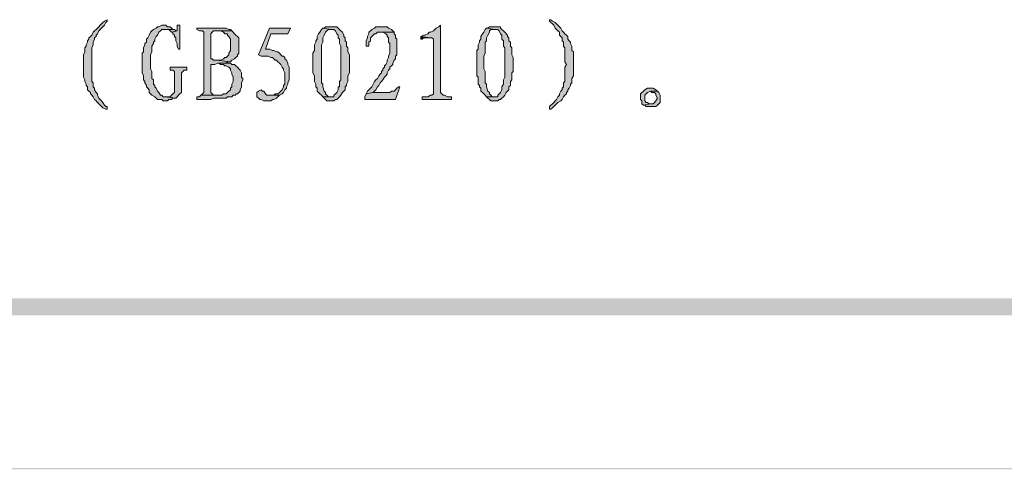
# Model space of a CAD drawing. Extents: x 566443 to 590371, y 3845226 to 3876576.
# Tile 68 of 221: x 586508 to 586537, y 3853850 to 3853863. Entities that reach past the tile are written whole.
import ezdxf

# ---------------------------------------------------------------- set-up
doc = ezdxf.new("R2010")
doc.units = 0
doc.layers.add('C00-00-00', color=7, linetype='CONTINUOUS')

msp = doc.modelspace()

# ---------------------------------------------------------------- hatches: boundary and pattern name
at = {"layer": 'C00-00-00'}
h = msp.add_hatch(color=256, dxfattribs=at)
h.dxf.hatch_style = 2
h.paths.add_polyline_path([(586510.344, 3853863.182), (586510.26, 3853863.14), (586510.217, 3853863.097), (586510.175, 3853863.055), (586510.133, 3853863.013), (586510.09, 3853862.97), (586510.048, 3853862.928), (586510.006, 3853862.886), (586509.963, 3853862.843), (586509.921, 3853862.801), (586509.879, 3853862.716), (586509.836, 3853862.674), (586509.794, 3853862.632), (586509.794, 3853862.589), (586509.752, 3853862.547), (586509.752, 3853862.505), (586509.709, 3853862.42), (586509.709, 3853862.378), (586509.667, 3853862.335), (586509.667, 3853862.208), (586509.625, 3853862.124), (586509.625, 3853861.912), (586509.625, 3853861.87), (586509.625, 3853861.446), (586509.667, 3853861.362), (586509.667, 3853861.319), (586509.709, 3853861.235), (586509.709, 3853861.192), (586509.752, 3853861.15), (586509.752, 3853861.065), (586509.794, 3853861.023), (586509.836, 3853860.981), (586509.836, 3853860.938), (586509.879, 3853860.896), (586509.921, 3853860.854), (586509.963, 3853860.769), (586510.006, 3853860.727), (586510.048, 3853860.684), (586510.09, 3853860.642), (586510.133, 3853860.6), (586510.175, 3853860.557), (586510.217, 3853860.515), (586510.302, 3853860.473), (586510.344, 3853860.473), (586510.344, 3853860.557), (586510.302, 3853860.557), (586510.26, 3853860.6), (586510.217, 3853860.684), (586510.175, 3853860.727), (586510.133, 3853860.769), (586510.09, 3853860.811), (586510.048, 3853860.896), (586510.048, 3853860.938), (586510.006, 3853860.981), (586509.963, 3853861.065), (586509.963, 3853861.108), (586509.921, 3853861.15), (586509.921, 3853861.277), (586509.879, 3853861.319), (586509.879, 3853862.335), (586509.921, 3853862.42), (586509.921, 3853862.505), (586509.963, 3853862.589), (586509.963, 3853862.632), (586510.006, 3853862.674), (586510.006, 3853862.716), (586510.048, 3853862.759), (586510.09, 3853862.843), (586510.133, 3853862.886), (586510.175, 3853862.928), (586510.217, 3853862.97), (586510.26, 3853863.013), (586510.302, 3853863.097), (586510.344, 3853863.14)])
h = msp.add_hatch(color=256, dxfattribs=at)
h.dxf.hatch_style = 2
h.paths.add_polyline_path([(586512.08, 3853863.013), (586511.995, 3853863.013), (586511.911, 3853862.97), (586511.868, 3853862.97), (586511.826, 3853862.928), (586511.741, 3853862.886), (586511.699, 3853862.843), (586511.657, 3853862.801), (586511.614, 3853862.716), (586511.572, 3853862.632), (586511.53, 3853862.589), (586511.53, 3853862.505), (586511.487, 3853862.462), (586511.487, 3853862.42), (586511.445, 3853862.335), (586511.445, 3853862.208), (586511.403, 3853862.166), (586511.403, 3853861.7), (586511.403, 3853861.658), (586511.403, 3853861.573), (586511.445, 3853861.489), (586511.445, 3853861.362), (586511.487, 3853861.319), (586511.487, 3853861.277), (586511.53, 3853861.192), (586511.53, 3853861.15), (586511.572, 3853861.108), (586511.614, 3853861.065), (586511.614, 3853860.981), (586511.657, 3853860.938), (586511.699, 3853860.896), (586511.784, 3853860.854), (586511.826, 3853860.811), (586511.868, 3853860.769), (586511.995, 3853860.769), (586512.038, 3853860.727), (586512.165, 3853860.727), (586512.207, 3853860.769), (586512.292, 3853860.769), (586512.334, 3853860.811), (586512.419, 3853860.811), (586512.08, 3853860.854), (586512.038, 3853860.854), (586511.995, 3853860.896), (586511.953, 3853860.896), (586511.911, 3853860.981), (586511.868, 3853861.023), (586511.826, 3853861.108), (586511.784, 3853861.15), (586511.784, 3853861.192), (586511.741, 3853861.235), (586511.741, 3853861.362), (586511.699, 3853861.404), (586511.699, 3853861.616), (586511.657, 3853861.7), (586511.657, 3853862.124), (586511.699, 3853862.208), (586511.699, 3853862.378), (586511.741, 3853862.462), (586511.741, 3853862.505), (586511.784, 3853862.547), (586511.784, 3853862.589), (586511.826, 3853862.674), (586511.868, 3853862.716), (586511.911, 3853862.801), (586511.953, 3853862.843), (586511.995, 3853862.886), (586512.376, 3853862.886), (586512.334, 3853862.886), (586512.292, 3853862.928), (586512.249, 3853862.97), (586512.165, 3853862.97), (586512.122, 3853863.013)])
h = msp.add_hatch(color=256, dxfattribs=at)
h.dxf.hatch_style = 2
h.paths.add_polyline_path([(586512.546, 3853863.013), (586512.461, 3853863.013), (586512.461, 3853862.97), (586512.461, 3853862.843), (586512.292, 3853862.801), (586512.334, 3853862.801), (586512.334, 3853862.759), (586512.376, 3853862.716), (586512.376, 3853862.674), (586512.419, 3853862.632), (586512.419, 3853862.547), (586512.461, 3853862.462), (586512.461, 3853862.378), (586512.503, 3853862.293), (586512.546, 3853862.293), (586512.546, 3853862.378), (586512.546, 3853862.801), (586512.546, 3853862.886)])
h = msp.add_hatch(color=256, dxfattribs=at)
h.dxf.hatch_style = 2
h.paths.add_polyline_path([(586520.42, 3853863.013), (586520.377, 3853862.97), (586520.293, 3853862.928), (586520.25, 3853862.886), (586520.208, 3853862.843), (586520.123, 3853862.801), (586520.081, 3853862.801), (586520.039, 3853862.759), (586519.954, 3853862.716), (586519.912, 3853862.716), (586519.827, 3853862.674), (586520.123, 3853862.632), (586520.166, 3853862.632), (586520.208, 3853862.589), (586520.208, 3853860.938), (586520.166, 3853860.896), (586520.123, 3853860.896), (586520.039, 3853860.854), (586519.869, 3853860.854), (586519.869, 3853860.769), (586520.758, 3853860.769), (586520.758, 3853860.854), (586520.631, 3853860.854), (586520.547, 3853860.896), (586520.504, 3853860.896), (586520.462, 3853860.938), (586520.42, 3853860.981)])
h = msp.add_hatch(color=256, dxfattribs=at)
h.dxf.hatch_style = 2
h.paths.add_polyline_path([(586523.722, 3853863.182), (586523.722, 3853863.14), (586523.764, 3853863.097), (586523.806, 3853863.055), (586523.849, 3853863.013), (586523.891, 3853862.928), (586523.933, 3853862.886), (586523.976, 3853862.843), (586524.018, 3853862.801), (586524.018, 3853862.716), (586524.06, 3853862.674), (586524.103, 3853862.632), (586524.103, 3853862.547), (586524.145, 3853862.505), (586524.145, 3853862.378), (586524.187, 3853862.335), (586524.187, 3853861.912), (586524.23, 3853861.827), (586524.187, 3853861.743), (586524.187, 3853861.658), (586524.187, 3853861.319), (586524.145, 3853861.277), (586524.145, 3853861.15), (586524.103, 3853861.108), (586524.103, 3853861.065), (586524.06, 3853861.023), (586524.018, 3853860.938), (586524.018, 3853860.896), (586523.976, 3853860.854), (586523.933, 3853860.769), (586523.891, 3853860.727), (586523.849, 3853860.684), (586523.806, 3853860.642), (586523.764, 3853860.6), (586523.722, 3853860.557), (586523.722, 3853860.473), (586523.764, 3853860.473), (586523.806, 3853860.515), (586523.849, 3853860.557), (586523.891, 3853860.6), (586523.933, 3853860.642), (586523.976, 3853860.684), (586524.06, 3853860.727), (586524.103, 3853860.769), (586524.145, 3853860.854), (586524.187, 3853860.896), (586524.23, 3853860.938), (586524.23, 3853860.981), (586524.272, 3853861.023), (586524.272, 3853861.065), (586524.314, 3853861.108), (586524.357, 3853861.192), (586524.357, 3853861.235), (586524.399, 3853861.277), (586524.399, 3853861.404), (586524.441, 3853861.489), (586524.441, 3853862.208), (586524.399, 3853862.251), (586524.399, 3853862.378), (586524.357, 3853862.462), (586524.357, 3853862.505), (586524.314, 3853862.547), (586524.272, 3853862.589), (586524.272, 3853862.674), (586524.23, 3853862.716), (586524.187, 3853862.759), (586524.145, 3853862.801), (586524.103, 3853862.843), (586524.06, 3853862.928), (586524.018, 3853862.97), (586523.976, 3853863.013), (586523.933, 3853863.055), (586523.891, 3853863.097), (586523.806, 3853863.14), (586523.764, 3853863.182)])
h = msp.add_hatch(color=256, dxfattribs=at)
h.dxf.hatch_style = 2
h.paths.add_polyline_path([(586512.376, 3853862.886), (586512.08, 3853862.886), (586512.122, 3853862.886), (586512.207, 3853862.886), (586512.249, 3853862.843), (586512.292, 3853862.801), (586512.461, 3853862.843), (586512.419, 3853862.843)])
h = msp.add_hatch(color=256, dxfattribs=at)
h.dxf.hatch_style = 2
h.paths.add_polyline_path([(586513.689, 3853862.928), (586513.054, 3853862.928), (586513.054, 3853862.886), (586513.138, 3853862.843), (586513.223, 3853862.843), (586513.265, 3853862.801), (586513.265, 3853860.981), (586513.223, 3853860.938), (586513.181, 3853860.896), (586513.562, 3853860.896), (586513.519, 3853860.938), (586513.477, 3853860.981), (586513.477, 3853861.827), (586513.519, 3853861.827), (586513.604, 3853861.827), (586513.689, 3853861.87), (586514.07, 3853861.87), (586513.985, 3853861.87), (586513.943, 3853861.87), (586513.985, 3853861.912), (586514.07, 3853861.912), (586513.646, 3853861.954), (586513.562, 3853861.954), (586513.519, 3853861.997), (586513.477, 3853861.997), (586513.477, 3853862.759), (586513.519, 3853862.801), (586513.562, 3853862.843), (586514.112, 3853862.843), (586514.07, 3853862.886), (586514.027, 3853862.886), (586513.943, 3853862.928)])
h = msp.add_hatch(color=256, dxfattribs=at)
h.dxf.hatch_style = 2
h.paths.add_polyline_path([(586514.112, 3853862.843), (586513.689, 3853862.843), (586513.731, 3853862.843), (586513.773, 3853862.843), (586513.858, 3853862.801), (586513.9, 3853862.759), (586513.985, 3853862.759), (586513.985, 3853862.716), (586514.027, 3853862.674), (586514.07, 3853862.589), (586514.07, 3853862.251), (586514.027, 3853862.166), (586514.027, 3853862.124), (586513.985, 3853862.081), (586513.943, 3853862.039), (586513.9, 3853862.039), (586513.858, 3853861.997), (586513.773, 3853861.954), (586513.646, 3853861.954), (586514.07, 3853861.912), (586514.112, 3853861.954), (586514.197, 3853861.997), (586514.239, 3853862.039), (586514.281, 3853862.081), (586514.281, 3853862.124), (586514.324, 3853862.166), (586514.324, 3853862.632), (586514.281, 3853862.674), (586514.239, 3853862.716), (586514.197, 3853862.759), (586514.154, 3853862.801)])
h = msp.add_hatch(color=256, dxfattribs=at)
h.dxf.hatch_style = 2
h.paths.add_polyline_path([(586515.89, 3853862.928), (586515.255, 3853862.928), (586514.916, 3853862.124), (586515.001, 3853862.081), (586515.213, 3853862.081), (586515.297, 3853862.039), (586515.34, 3853862.039), (586515.382, 3853861.997), (586515.424, 3853861.954), (586515.467, 3853861.954), (586515.509, 3853861.912), (586515.551, 3853861.87), (586515.594, 3853861.827), (586515.636, 3853861.743), (586515.678, 3853861.7), (586515.678, 3853861.658), (586515.721, 3853861.573), (586515.721, 3853861.235), (586515.678, 3853861.192), (586515.678, 3853861.15), (586515.636, 3853861.065), (586515.594, 3853861.023), (586515.551, 3853860.981), (586515.509, 3853860.938), (586515.424, 3853860.938), (586515.382, 3853860.896), (586515.17, 3853860.896), (586515.551, 3853860.896), (586515.636, 3853860.938), (586515.678, 3853860.981), (586515.721, 3853861.065), (586515.763, 3853861.108), (586515.763, 3853861.15), (586515.805, 3853861.235), (586515.805, 3853861.277), (586515.848, 3853861.362), (586515.848, 3853861.743), (586515.805, 3853861.827), (586515.805, 3853861.87), (586515.763, 3853861.954), (586515.721, 3853861.997), (586515.721, 3853862.039), (586515.678, 3853862.081), (586515.636, 3853862.081), (586515.594, 3853862.124), (586515.551, 3853862.166), (586515.509, 3853862.208), (586515.467, 3853862.208), (586515.382, 3853862.251), (586515.34, 3853862.251), (586515.255, 3853862.293), (586515.128, 3853862.293), (586515.297, 3853862.759), (586515.805, 3853862.759)])
h = msp.add_hatch(color=256, dxfattribs=at)
h.dxf.hatch_style = 2
h.paths.add_polyline_path([(586516.864, 3853862.928), (586516.821, 3853862.886), (586516.779, 3853862.801), (586516.737, 3853862.759), (586516.694, 3853862.674), (586516.694, 3853862.589), (586516.652, 3853862.547), (586516.652, 3853862.505), (586516.61, 3853862.42), (586516.61, 3853862.251), (586516.567, 3853862.166), (586516.567, 3853861.573), (586516.61, 3853861.489), (586516.61, 3853861.319), (586516.652, 3853861.235), (586516.652, 3853861.15), (586516.694, 3853861.108), (586516.694, 3853861.023), (586516.737, 3853860.981), (586516.779, 3853860.938), (586516.821, 3853860.896), (586516.864, 3853860.854), (586517.075, 3853860.854), (586517.033, 3853860.854), (586516.991, 3853860.896), (586516.948, 3853860.938), (586516.948, 3853860.981), (586516.906, 3853861.023), (586516.864, 3853861.15), (586516.864, 3853861.235), (586516.821, 3853861.277), (586516.821, 3853862.42), (586516.864, 3853862.505), (586516.864, 3853862.632), (586516.906, 3853862.716), (586516.948, 3853862.801), (586516.991, 3853862.843), (586517.033, 3853862.886), (586517.118, 3853862.886)])
h = msp.add_hatch(color=256, dxfattribs=at)
h.dxf.hatch_style = 2
h.paths.add_polyline_path([(586517.118, 3853862.97), (586516.948, 3853862.97), (586516.906, 3853862.928), (586516.864, 3853862.928), (586517.118, 3853862.886), (586517.202, 3853862.886), (586517.245, 3853862.843), (586517.287, 3853862.759), (586517.329, 3853862.716), (586517.329, 3853862.632), (586517.372, 3853862.589), (586517.372, 3853862.462), (586517.414, 3853862.378), (586517.414, 3853861.87), (586517.414, 3853861.827), (586517.414, 3853861.362), (586517.372, 3853861.319), (586517.372, 3853861.15), (586517.329, 3853861.15), (586517.329, 3853861.065), (586517.287, 3853860.981), (586517.245, 3853860.938), (586517.202, 3853860.896), (586517.202, 3853860.854), (586517.16, 3853860.854), (586516.864, 3853860.854), (586516.906, 3853860.811), (586516.948, 3853860.769), (586516.991, 3853860.727), (586517.202, 3853860.727), (586517.245, 3853860.769), (586517.287, 3853860.769), (586517.329, 3853860.811), (586517.372, 3853860.854), (586517.414, 3853860.896), (586517.456, 3853860.981), (586517.499, 3853861.023), (586517.541, 3853861.065), (586517.541, 3853861.15), (586517.583, 3853861.192), (586517.583, 3853861.235), (586517.626, 3853861.319), (586517.626, 3853861.489), (586517.668, 3853861.573), (586517.668, 3853862.124), (586517.626, 3853862.208), (586517.626, 3853862.335), (586517.583, 3853862.378), (586517.583, 3853862.505), (586517.541, 3853862.547), (586517.541, 3853862.632), (586517.499, 3853862.674), (586517.499, 3853862.716), (586517.456, 3853862.801), (586517.414, 3853862.843), (586517.372, 3853862.886), (586517.329, 3853862.928), (586517.287, 3853862.97)])
h = msp.add_hatch(color=256, dxfattribs=at)
h.dxf.hatch_style = 2
h.paths.add_polyline_path([(586518.684, 3853862.97), (586518.472, 3853862.97), (586518.43, 3853862.928), (586518.345, 3853862.886), (586518.303, 3853862.843), (586518.261, 3853862.801), (586518.261, 3853862.759), (586518.218, 3853862.674), (586518.218, 3853862.632), (586518.176, 3853862.547), (586518.176, 3853862.378), (586518.261, 3853862.378), (586518.261, 3853862.505), (586518.303, 3853862.547), (586518.303, 3853862.632), (586518.345, 3853862.674), (586518.388, 3853862.716), (586518.43, 3853862.759), (586518.472, 3853862.759), (586518.515, 3853862.801), (586518.599, 3853862.801), (586519.023, 3853862.801), (586518.98, 3853862.843), (586518.938, 3853862.886), (586518.853, 3853862.928), (586518.811, 3853862.97)])
h = msp.add_hatch(color=256, dxfattribs=at)
h.dxf.hatch_style = 2
h.paths.add_polyline_path([(586519.023, 3853862.801), (586518.599, 3853862.801), (586518.642, 3853862.801), (586518.684, 3853862.801), (586518.769, 3853862.759), (586518.811, 3853862.716), (586518.811, 3853862.674), (586518.853, 3853862.632), (586518.853, 3853862.505), (586518.896, 3853862.462), (586518.896, 3853862.166), (586518.853, 3853862.081), (586518.853, 3853862.039), (586518.811, 3853861.954), (586518.811, 3853861.912), (586518.769, 3853861.827), (586518.726, 3853861.785), (586518.726, 3853861.743), (586518.684, 3853861.7), (586518.684, 3853861.658), (586518.642, 3853861.616), (586518.642, 3853861.573), (586518.599, 3853861.531), (586518.557, 3853861.489), (586518.515, 3853861.404), (586518.472, 3853861.362), (586518.43, 3853861.319), (586518.388, 3853861.235), (586518.345, 3853861.15), (586518.303, 3853861.108), (586518.218, 3853861.023), (586518.176, 3853860.938), (586518.388, 3853860.981), (586518.43, 3853861.023), (586518.472, 3853861.065), (586518.515, 3853861.15), (586518.557, 3853861.192), (586518.599, 3853861.277), (586518.642, 3853861.319), (586518.684, 3853861.362), (586518.726, 3853861.446), (586518.769, 3853861.489), (586518.811, 3853861.531), (586518.811, 3853861.573), (586518.853, 3853861.658), (586518.896, 3853861.7), (586518.896, 3853861.743), (586518.938, 3853861.785), (586518.98, 3853861.827), (586518.98, 3853861.87), (586519.023, 3853861.954), (586519.065, 3853861.997), (586519.065, 3853862.081), (586519.107, 3853862.124), (586519.107, 3853862.589), (586519.065, 3853862.632), (586519.065, 3853862.716), (586519.023, 3853862.759)])
h = msp.add_hatch(color=256, dxfattribs=at)
h.dxf.hatch_style = 2
h.paths.add_polyline_path([(586521.817, 3853862.928), (586521.774, 3853862.886), (586521.732, 3853862.801), (586521.69, 3853862.759), (586521.647, 3853862.674), (586521.647, 3853862.589), (586521.605, 3853862.547), (586521.605, 3853862.505), (586521.563, 3853862.42), (586521.563, 3853862.293), (586521.52, 3853862.251), (586521.52, 3853861.489), (586521.563, 3853861.446), (586521.563, 3853861.319), (586521.563, 3853861.235), (586521.605, 3853861.192), (586521.605, 3853861.15), (586521.647, 3853861.108), (586521.647, 3853861.023), (586521.69, 3853860.981), (586521.732, 3853860.938), (586521.774, 3853860.896), (586521.817, 3853860.854), (586522.028, 3853860.854), (586521.986, 3853860.854), (586521.944, 3853860.896), (586521.901, 3853860.938), (586521.901, 3853860.981), (586521.859, 3853861.023), (586521.817, 3853861.15), (586521.817, 3853861.235), (586521.774, 3853861.277), (586521.774, 3853861.616), (586521.732, 3853861.7), (586521.732, 3853862.081), (586521.774, 3853862.166), (586521.774, 3853862.505), (586521.817, 3853862.547), (586521.817, 3853862.632), (586521.859, 3853862.716), (586521.901, 3853862.801), (586521.901, 3853862.843), (586521.944, 3853862.886), (586522.071, 3853862.886)])
h = msp.add_hatch(color=256, dxfattribs=at)
h.dxf.hatch_style = 2
h.paths.add_polyline_path([(586522.071, 3853862.97), (586521.901, 3853862.97), (586521.859, 3853862.928), (586521.817, 3853862.928), (586522.071, 3853862.886), (586522.155, 3853862.886), (586522.198, 3853862.843), (586522.24, 3853862.759), (586522.282, 3853862.716), (586522.282, 3853862.589), (586522.325, 3853862.547), (586522.325, 3853862.378), (586522.367, 3853862.335), (586522.367, 3853861.87), (586522.367, 3853861.827), (586522.367, 3853861.446), (586522.325, 3853861.362), (586522.325, 3853861.235), (586522.282, 3853861.15), (586522.282, 3853861.065), (586522.24, 3853860.981), (586522.198, 3853860.938), (586522.155, 3853860.896), (586522.155, 3853860.854), (586522.113, 3853860.854), (586521.817, 3853860.854), (586521.859, 3853860.811), (586521.901, 3853860.769), (586521.944, 3853860.727), (586522.155, 3853860.727), (586522.198, 3853860.769), (586522.24, 3853860.769), (586522.282, 3853860.811), (586522.325, 3853860.854), (586522.367, 3853860.896), (586522.409, 3853860.981), (586522.452, 3853861.023), (586522.494, 3853861.065), (586522.494, 3853861.15), (586522.536, 3853861.192), (586522.536, 3853861.319), (586522.579, 3853861.362), (586522.579, 3853861.573), (586522.621, 3853861.616), (586522.621, 3853862.039), (586522.579, 3853862.124), (586522.579, 3853862.335), (586522.536, 3853862.378), (586522.536, 3853862.505), (586522.494, 3853862.547), (586522.494, 3853862.632), (586522.452, 3853862.674), (586522.452, 3853862.716), (586522.367, 3853862.801), (586522.325, 3853862.843), (586522.282, 3853862.886), (586522.24, 3853862.928), (586522.24, 3853862.97), (586522.198, 3853862.97)])
h = msp.add_hatch(color=256, dxfattribs=at)
h.dxf.hatch_style = 2
h.paths.add_polyline_path([(586519.827, 3853862.674), (586519.827, 3853862.589), (586519.869, 3853862.589), (586519.912, 3853862.632), (586520.123, 3853862.632)])
h = msp.add_hatch(color=256, dxfattribs=at)
h.dxf.hatch_style = 2
h.paths.add_polyline_path([(586514.07, 3853861.87), (586513.689, 3853861.87), (586513.731, 3853861.87), (586513.773, 3853861.827), (586513.858, 3853861.827), (586513.9, 3853861.785), (586513.943, 3853861.785), (586514.027, 3853861.743), (586514.07, 3853861.7), (586514.07, 3853861.658), (586514.112, 3853861.573), (586514.112, 3853861.531), (586514.154, 3853861.446), (586514.154, 3853861.319), (586514.112, 3853861.235), (586514.112, 3853861.15), (586514.07, 3853861.108), (586514.07, 3853861.065), (586514.027, 3853861.023), (586513.985, 3853860.981), (586513.943, 3853860.938), (586513.858, 3853860.938), (586513.816, 3853860.896), (586513.773, 3853860.896), (586513.181, 3853860.896), (586513.138, 3853860.854), (586513.054, 3853860.854), (586513.054, 3853860.769), (586513.477, 3853860.769), (586513.562, 3853860.811), (586513.943, 3853860.811), (586513.985, 3853860.854), (586514.112, 3853860.854), (586514.154, 3853860.896), (586514.239, 3853860.896), (586514.239, 3853860.938), (586514.281, 3853860.938), (586514.324, 3853860.981), (586514.366, 3853861.023), (586514.366, 3853861.065), (586514.408, 3853861.15), (586514.408, 3853861.277), (586514.451, 3853861.362), (586514.451, 3853861.404), (586514.408, 3853861.446), (586514.408, 3853861.573), (586514.366, 3853861.658), (586514.324, 3853861.7), (586514.281, 3853861.743), (586514.239, 3853861.785), (586514.197, 3853861.827), (586514.112, 3853861.827)])
h = msp.add_hatch(color=256, dxfattribs=at)
h.dxf.hatch_style = 2
h.paths.add_polyline_path([(586512.757, 3853861.743), (586512.249, 3853861.743), (586512.249, 3853861.658), (586512.334, 3853861.658), (586512.376, 3853861.616), (586512.376, 3853860.981), (586512.334, 3853860.938), (586512.292, 3853860.896), (586512.249, 3853860.854), (586512.08, 3853860.854), (586512.419, 3853860.811), (586512.461, 3853860.854), (586512.503, 3853860.896), (586512.546, 3853860.938), (586512.588, 3853860.981), (586512.588, 3853861.573), (586512.63, 3853861.616), (586512.673, 3853861.658), (586512.757, 3853861.658)])
h = msp.add_hatch(color=256, dxfattribs=at)
h.dxf.hatch_style = 2
h.paths.add_polyline_path([(586515.001, 3853861.065), (586514.916, 3853861.023), (586514.874, 3853860.981), (586514.874, 3853860.854), (586514.916, 3853860.811), (586514.959, 3853860.769), (586515.001, 3853860.769), (586515.086, 3853860.727), (586515.297, 3853860.727), (586515.34, 3853860.769), (586515.382, 3853860.769), (586515.467, 3853860.811), (586515.509, 3853860.854), (586515.551, 3853860.896), (586515.17, 3853860.896), (586515.128, 3853860.938), (586515.086, 3853861.023), (586515.043, 3853861.023)])
h = msp.add_hatch(color=256, dxfattribs=at)
h.dxf.hatch_style = 2
h.paths.add_polyline_path([(586519.192, 3853861.15), (586519.15, 3853861.15), (586519.107, 3853861.108), (586519.065, 3853861.065), (586519.023, 3853861.023), (586518.938, 3853861.023), (586518.896, 3853860.981), (586518.388, 3853860.981), (586518.176, 3853860.938), (586518.134, 3853860.854), (586518.134, 3853860.769), (586519.065, 3853860.769)])
h = msp.add_hatch(color=256, dxfattribs=at)
h.dxf.hatch_style = 2
h.paths.add_polyline_path([(586526.727, 3853861.108), (586526.685, 3853861.108), (586526.6, 3853861.065), (586526.558, 3853861.023), (586526.516, 3853860.981), (586526.473, 3853860.938), (586526.473, 3853860.769), (586526.516, 3853860.727), (586526.516, 3853860.642), (586526.558, 3853860.6), (586526.77, 3853860.642), (586526.727, 3853860.642), (586526.685, 3853860.684), (586526.643, 3853860.684), (586526.6, 3853860.727), (586526.6, 3853860.896), (586526.643, 3853860.938), (586526.685, 3853860.981), (586526.77, 3853861.023), (586526.981, 3853861.023), (586526.939, 3853861.065), (586526.854, 3853861.108)])
h = msp.add_hatch(color=256, dxfattribs=at)
h.dxf.hatch_style = 2
h.paths.add_polyline_path([(586526.981, 3853861.023), (586526.77, 3853861.023), (586526.812, 3853860.981), (586526.897, 3853860.981), (586526.939, 3853860.938), (586526.939, 3853860.896), (586526.981, 3853860.811), (586526.939, 3853860.727), (586526.897, 3853860.684), (586526.854, 3853860.642), (586526.77, 3853860.642), (586526.558, 3853860.6), (586526.6, 3853860.6), (586526.643, 3853860.557), (586526.939, 3853860.557), (586526.981, 3853860.6), (586527.024, 3853860.642), (586527.066, 3853860.684), (586527.066, 3853860.769), (586527.066, 3853860.896), (586527.024, 3853860.981)])
h = msp.add_hatch(color=256, dxfattribs=at)
h.dxf.hatch_style = 2
h.paths.add_polyline_path([(586759.899, 3853854.25), (586759.391, 3853854.758), (586378.815, 3853854.25)])
h = msp.add_hatch(color=256, dxfattribs=at)
h.dxf.hatch_style = 2
h.paths.add_polyline_path([(586759.391, 3853854.758), (586378.815, 3853854.25), (586379.323, 3853854.758)])
h = msp.add_hatch(color=256, dxfattribs=at)
h.dxf.hatch_style = 2
h.paths.add_polyline_path([(586759.899, 3853854.25), (586759.391, 3853854.758), (586378.815, 3853854.25)])
h = msp.add_hatch(color=256, dxfattribs=at)
h.dxf.hatch_style = 2
h.paths.add_polyline_path([(586759.391, 3853854.758), (586378.815, 3853854.25), (586379.323, 3853854.758)])
h = msp.add_hatch(color=256, dxfattribs=at)
h.dxf.hatch_style = 2
h.paths.add_polyline_path([(586764.556, 3853849.593), (586764.514, 3853849.635), (586364.252, 3853849.593)])
h = msp.add_hatch(color=256, dxfattribs=at)
h.dxf.hatch_style = 2
h.paths.add_polyline_path([(586764.514, 3853849.635), (586364.252, 3853849.593), (586364.294, 3853849.635)])
h = msp.add_hatch(color=256, dxfattribs=at)
h.dxf.hatch_style = 2
h.paths.add_polyline_path([(586764.556, 3853849.593), (586764.514, 3853849.635), (586364.252, 3853849.593)])
h = msp.add_hatch(color=256, dxfattribs=at)
h.dxf.hatch_style = 2
h.paths.add_polyline_path([(586764.514, 3853849.635), (586364.252, 3853849.593), (586364.294, 3853849.635)])
h = msp.add_hatch(color=256, dxfattribs=at)
h.dxf.hatch_style = 2
h.paths.add_polyline_path([(586764.556, 3853849.593), (586764.514, 3853849.635), (586364.252, 3853849.593)])
h = msp.add_hatch(color=256, dxfattribs=at)
h.dxf.hatch_style = 2
h.paths.add_polyline_path([(586764.514, 3853849.635), (586364.252, 3853849.593), (586364.294, 3853849.635)])

# ---------------------------------------------------------------- linework, layer by layer
at = {"layer": 'C00-00-00', "lineweight": 0}
for points in [[(586510.344, 3853863.182), (586510.26, 3853863.14), (586510.217, 3853863.097), (586510.175, 3853863.055), (586510.133, 3853863.013), (586510.09, 3853862.97), (586510.048, 3853862.928), (586510.006, 3853862.886), (586509.963, 3853862.843), (586509.921, 3853862.801), (586509.879, 3853862.716), (586509.836, 3853862.674), (586509.794, 3853862.632), (586509.794, 3853862.589), (586509.752, 3853862.547), (586509.752, 3853862.505), (586509.709, 3853862.42), (586509.709, 3853862.378), (586509.667, 3853862.335), (586509.667, 3853862.208), (586509.625, 3853862.124), (586509.625, 3853861.912), (586509.625, 3853861.87), (586509.625, 3853861.446), (586509.667, 3853861.362), (586509.667, 3853861.319), (586509.709, 3853861.235), (586509.709, 3853861.192), (586509.752, 3853861.15), (586509.752, 3853861.065), (586509.794, 3853861.023), (586509.836, 3853860.981), (586509.836, 3853860.938), (586509.879, 3853860.896), (586509.921, 3853860.854), (586509.963, 3853860.769), (586510.006, 3853860.727), (586510.048, 3853860.684), (586510.09, 3853860.642), (586510.133, 3853860.6), (586510.175, 3853860.557), (586510.217, 3853860.515), (586510.302, 3853860.473), (586510.344, 3853860.473), (586510.344, 3853860.557), (586510.302, 3853860.557), (586510.26, 3853860.6), (586510.217, 3853860.684), (586510.175, 3853860.727), (586510.133, 3853860.769), (586510.09, 3853860.811), (586510.048, 3853860.896), (586510.048, 3853860.938), (586510.006, 3853860.981), (586509.963, 3853861.065), (586509.963, 3853861.108), (586509.921, 3853861.15), (586509.921, 3853861.277), (586509.879, 3853861.319), (586509.879, 3853862.335), (586509.921, 3853862.42), (586509.921, 3853862.505), (586509.963, 3853862.589), (586509.963, 3853862.632), (586510.006, 3853862.674), (586510.006, 3853862.716), (586510.048, 3853862.759), (586510.09, 3853862.843), (586510.133, 3853862.886), (586510.175, 3853862.928), (586510.217, 3853862.97), (586510.26, 3853863.013), (586510.302, 3853863.097), (586510.344, 3853863.14)], [(586512.08, 3853863.013), (586511.995, 3853863.013), (586511.911, 3853862.97), (586511.868, 3853862.97), (586511.826, 3853862.928), (586511.741, 3853862.886), (586511.699, 3853862.843), (586511.657, 3853862.801), (586511.614, 3853862.716), (586511.572, 3853862.632), (586511.53, 3853862.589), (586511.53, 3853862.505), (586511.487, 3853862.462), (586511.487, 3853862.42), (586511.445, 3853862.335), (586511.445, 3853862.208), (586511.403, 3853862.166), (586511.403, 3853861.7), (586511.403, 3853861.658), (586511.403, 3853861.573), (586511.445, 3853861.489), (586511.445, 3853861.362), (586511.487, 3853861.319), (586511.487, 3853861.277), (586511.53, 3853861.192), (586511.53, 3853861.15), (586511.572, 3853861.108), (586511.614, 3853861.065), (586511.614, 3853860.981), (586511.657, 3853860.938), (586511.699, 3853860.896), (586511.784, 3853860.854), (586511.826, 3853860.811), (586511.868, 3853860.769), (586511.995, 3853860.769), (586512.038, 3853860.727), (586512.165, 3853860.727), (586512.207, 3853860.769), (586512.292, 3853860.769), (586512.334, 3853860.811), (586512.419, 3853860.811), (586512.08, 3853860.854), (586512.038, 3853860.854), (586511.995, 3853860.896), (586511.953, 3853860.896), (586511.911, 3853860.981), (586511.868, 3853861.023), (586511.826, 3853861.108), (586511.784, 3853861.15), (586511.784, 3853861.192), (586511.741, 3853861.235), (586511.741, 3853861.362), (586511.699, 3853861.404), (586511.699, 3853861.616), (586511.657, 3853861.7), (586511.657, 3853862.124), (586511.699, 3853862.208), (586511.699, 3853862.378), (586511.741, 3853862.462), (586511.741, 3853862.505), (586511.784, 3853862.547), (586511.784, 3853862.589), (586511.826, 3853862.674), (586511.868, 3853862.716), (586511.911, 3853862.801), (586511.953, 3853862.843), (586511.995, 3853862.886), (586512.376, 3853862.886), (586512.334, 3853862.886), (586512.292, 3853862.928), (586512.249, 3853862.97), (586512.165, 3853862.97), (586512.122, 3853863.013)], [(586512.546, 3853863.013), (586512.461, 3853863.013), (586512.461, 3853862.97), (586512.461, 3853862.843), (586512.292, 3853862.801), (586512.334, 3853862.801), (586512.334, 3853862.759), (586512.376, 3853862.716), (586512.376, 3853862.674), (586512.419, 3853862.632), (586512.419, 3853862.547), (586512.461, 3853862.462), (586512.461, 3853862.378), (586512.503, 3853862.293), (586512.546, 3853862.293), (586512.546, 3853862.378), (586512.546, 3853862.801), (586512.546, 3853862.886)], [(586520.42, 3853863.013), (586520.377, 3853862.97), (586520.293, 3853862.928), (586520.25, 3853862.886), (586520.208, 3853862.843), (586520.123, 3853862.801), (586520.081, 3853862.801), (586520.039, 3853862.759), (586519.954, 3853862.716), (586519.912, 3853862.716), (586519.827, 3853862.674), (586520.123, 3853862.632), (586520.166, 3853862.632), (586520.208, 3853862.589), (586520.208, 3853860.938), (586520.166, 3853860.896), (586520.123, 3853860.896), (586520.039, 3853860.854), (586519.869, 3853860.854), (586519.869, 3853860.769), (586520.758, 3853860.769), (586520.758, 3853860.854), (586520.631, 3853860.854), (586520.547, 3853860.896), (586520.504, 3853860.896), (586520.462, 3853860.938), (586520.42, 3853860.981)], [(586523.722, 3853863.182), (586523.722, 3853863.14), (586523.764, 3853863.097), (586523.806, 3853863.055), (586523.849, 3853863.013), (586523.891, 3853862.928), (586523.933, 3853862.886), (586523.976, 3853862.843), (586524.018, 3853862.801), (586524.018, 3853862.716), (586524.06, 3853862.674), (586524.103, 3853862.632), (586524.103, 3853862.547), (586524.145, 3853862.505), (586524.145, 3853862.378), (586524.187, 3853862.335), (586524.187, 3853861.912), (586524.23, 3853861.827), (586524.187, 3853861.743), (586524.187, 3853861.658), (586524.187, 3853861.319), (586524.145, 3853861.277), (586524.145, 3853861.15), (586524.103, 3853861.108), (586524.103, 3853861.065), (586524.06, 3853861.023), (586524.018, 3853860.938), (586524.018, 3853860.896), (586523.976, 3853860.854), (586523.933, 3853860.769), (586523.891, 3853860.727), (586523.849, 3853860.684), (586523.806, 3853860.642), (586523.764, 3853860.6), (586523.722, 3853860.557), (586523.722, 3853860.473), (586523.764, 3853860.473), (586523.806, 3853860.515), (586523.849, 3853860.557), (586523.891, 3853860.6), (586523.933, 3853860.642), (586523.976, 3853860.684), (586524.06, 3853860.727), (586524.103, 3853860.769), (586524.145, 3853860.854), (586524.187, 3853860.896), (586524.23, 3853860.938), (586524.23, 3853860.981), (586524.272, 3853861.023), (586524.272, 3853861.065), (586524.314, 3853861.108), (586524.357, 3853861.192), (586524.357, 3853861.235), (586524.399, 3853861.277), (586524.399, 3853861.404), (586524.441, 3853861.489), (586524.441, 3853862.208), (586524.399, 3853862.251), (586524.399, 3853862.378), (586524.357, 3853862.462), (586524.357, 3853862.505), (586524.314, 3853862.547), (586524.272, 3853862.589), (586524.272, 3853862.674), (586524.23, 3853862.716), (586524.187, 3853862.759), (586524.145, 3853862.801), (586524.103, 3853862.843), (586524.06, 3853862.928), (586524.018, 3853862.97), (586523.976, 3853863.013), (586523.933, 3853863.055), (586523.891, 3853863.097), (586523.806, 3853863.14), (586523.764, 3853863.182)], [(586512.376, 3853862.886), (586512.08, 3853862.886), (586512.122, 3853862.886), (586512.207, 3853862.886), (586512.249, 3853862.843), (586512.292, 3853862.801), (586512.461, 3853862.843), (586512.419, 3853862.843)], [(586513.689, 3853862.928), (586513.054, 3853862.928), (586513.054, 3853862.886), (586513.138, 3853862.843), (586513.223, 3853862.843), (586513.265, 3853862.801), (586513.265, 3853860.981), (586513.223, 3853860.938), (586513.181, 3853860.896), (586513.562, 3853860.896), (586513.519, 3853860.938), (586513.477, 3853860.981), (586513.477, 3853861.827), (586513.519, 3853861.827), (586513.604, 3853861.827), (586513.689, 3853861.87), (586514.07, 3853861.87), (586513.985, 3853861.87), (586513.943, 3853861.87), (586513.985, 3853861.912), (586514.07, 3853861.912), (586513.646, 3853861.954), (586513.562, 3853861.954), (586513.519, 3853861.997), (586513.477, 3853861.997), (586513.477, 3853862.759), (586513.519, 3853862.801), (586513.562, 3853862.843), (586514.112, 3853862.843), (586514.07, 3853862.886), (586514.027, 3853862.886), (586513.943, 3853862.928)], [(586514.112, 3853862.843), (586513.689, 3853862.843), (586513.731, 3853862.843), (586513.773, 3853862.843), (586513.858, 3853862.801), (586513.9, 3853862.759), (586513.985, 3853862.759), (586513.985, 3853862.716), (586514.027, 3853862.674), (586514.07, 3853862.589), (586514.07, 3853862.251), (586514.027, 3853862.166), (586514.027, 3853862.124), (586513.985, 3853862.081), (586513.943, 3853862.039), (586513.9, 3853862.039), (586513.858, 3853861.997), (586513.773, 3853861.954), (586513.646, 3853861.954), (586514.07, 3853861.912), (586514.112, 3853861.954), (586514.197, 3853861.997), (586514.239, 3853862.039), (586514.281, 3853862.081), (586514.281, 3853862.124), (586514.324, 3853862.166), (586514.324, 3853862.632), (586514.281, 3853862.674), (586514.239, 3853862.716), (586514.197, 3853862.759), (586514.154, 3853862.801)], [(586515.89, 3853862.928), (586515.255, 3853862.928), (586514.916, 3853862.124), (586515.001, 3853862.081), (586515.213, 3853862.081), (586515.297, 3853862.039), (586515.34, 3853862.039), (586515.382, 3853861.997), (586515.424, 3853861.954), (586515.467, 3853861.954), (586515.509, 3853861.912), (586515.551, 3853861.87), (586515.594, 3853861.827), (586515.636, 3853861.743), (586515.678, 3853861.7), (586515.678, 3853861.658), (586515.721, 3853861.573), (586515.721, 3853861.235), (586515.678, 3853861.192), (586515.678, 3853861.15), (586515.636, 3853861.065), (586515.594, 3853861.023), (586515.551, 3853860.981), (586515.509, 3853860.938), (586515.424, 3853860.938), (586515.382, 3853860.896), (586515.17, 3853860.896), (586515.551, 3853860.896), (586515.636, 3853860.938), (586515.678, 3853860.981), (586515.721, 3853861.065), (586515.763, 3853861.108), (586515.763, 3853861.15), (586515.805, 3853861.235), (586515.805, 3853861.277), (586515.848, 3853861.362), (586515.848, 3853861.743), (586515.805, 3853861.827), (586515.805, 3853861.87), (586515.763, 3853861.954), (586515.721, 3853861.997), (586515.721, 3853862.039), (586515.678, 3853862.081), (586515.636, 3853862.081), (586515.594, 3853862.124), (586515.551, 3853862.166), (586515.509, 3853862.208), (586515.467, 3853862.208), (586515.382, 3853862.251), (586515.34, 3853862.251), (586515.255, 3853862.293), (586515.128, 3853862.293), (586515.297, 3853862.759), (586515.805, 3853862.759)], [(586516.864, 3853862.928), (586516.821, 3853862.886), (586516.779, 3853862.801), (586516.737, 3853862.759), (586516.694, 3853862.674), (586516.694, 3853862.589), (586516.652, 3853862.547), (586516.652, 3853862.505), (586516.61, 3853862.42), (586516.61, 3853862.251), (586516.567, 3853862.166), (586516.567, 3853861.573), (586516.61, 3853861.489), (586516.61, 3853861.319), (586516.652, 3853861.235), (586516.652, 3853861.15), (586516.694, 3853861.108), (586516.694, 3853861.023), (586516.737, 3853860.981), (586516.779, 3853860.938), (586516.821, 3853860.896), (586516.864, 3853860.854), (586517.075, 3853860.854), (586517.033, 3853860.854), (586516.991, 3853860.896), (586516.948, 3853860.938), (586516.948, 3853860.981), (586516.906, 3853861.023), (586516.864, 3853861.15), (586516.864, 3853861.235), (586516.821, 3853861.277), (586516.821, 3853862.42), (586516.864, 3853862.505), (586516.864, 3853862.632), (586516.906, 3853862.716), (586516.948, 3853862.801), (586516.991, 3853862.843), (586517.033, 3853862.886), (586517.118, 3853862.886)], [(586517.118, 3853862.97), (586516.948, 3853862.97), (586516.906, 3853862.928), (586516.864, 3853862.928), (586517.118, 3853862.886), (586517.202, 3853862.886), (586517.245, 3853862.843), (586517.287, 3853862.759), (586517.329, 3853862.716), (586517.329, 3853862.632), (586517.372, 3853862.589), (586517.372, 3853862.462), (586517.414, 3853862.378), (586517.414, 3853861.87), (586517.414, 3853861.827), (586517.414, 3853861.362), (586517.372, 3853861.319), (586517.372, 3853861.15), (586517.329, 3853861.15), (586517.329, 3853861.065), (586517.287, 3853860.981), (586517.245, 3853860.938), (586517.202, 3853860.896), (586517.202, 3853860.854), (586517.16, 3853860.854), (586516.864, 3853860.854), (586516.906, 3853860.811), (586516.948, 3853860.769), (586516.991, 3853860.727), (586517.202, 3853860.727), (586517.245, 3853860.769), (586517.287, 3853860.769), (586517.329, 3853860.811), (586517.372, 3853860.854), (586517.414, 3853860.896), (586517.456, 3853860.981), (586517.499, 3853861.023), (586517.541, 3853861.065), (586517.541, 3853861.15), (586517.583, 3853861.192), (586517.583, 3853861.235), (586517.626, 3853861.319), (586517.626, 3853861.489), (586517.668, 3853861.573), (586517.668, 3853862.124), (586517.626, 3853862.208), (586517.626, 3853862.335), (586517.583, 3853862.378), (586517.583, 3853862.505), (586517.541, 3853862.547), (586517.541, 3853862.632), (586517.499, 3853862.674), (586517.499, 3853862.716), (586517.456, 3853862.801), (586517.414, 3853862.843), (586517.372, 3853862.886), (586517.329, 3853862.928), (586517.287, 3853862.97)], [(586518.684, 3853862.97), (586518.472, 3853862.97), (586518.43, 3853862.928), (586518.345, 3853862.886), (586518.303, 3853862.843), (586518.261, 3853862.801), (586518.261, 3853862.759), (586518.218, 3853862.674), (586518.218, 3853862.632), (586518.176, 3853862.547), (586518.176, 3853862.378), (586518.261, 3853862.378), (586518.261, 3853862.505), (586518.303, 3853862.547), (586518.303, 3853862.632), (586518.345, 3853862.674), (586518.388, 3853862.716), (586518.43, 3853862.759), (586518.472, 3853862.759), (586518.515, 3853862.801), (586518.599, 3853862.801), (586519.023, 3853862.801), (586518.98, 3853862.843), (586518.938, 3853862.886), (586518.853, 3853862.928), (586518.811, 3853862.97)], [(586519.023, 3853862.801), (586518.599, 3853862.801), (586518.642, 3853862.801), (586518.684, 3853862.801), (586518.769, 3853862.759), (586518.811, 3853862.716), (586518.811, 3853862.674), (586518.853, 3853862.632), (586518.853, 3853862.505), (586518.896, 3853862.462), (586518.896, 3853862.166), (586518.853, 3853862.081), (586518.853, 3853862.039), (586518.811, 3853861.954), (586518.811, 3853861.912), (586518.769, 3853861.827), (586518.726, 3853861.785), (586518.726, 3853861.743), (586518.684, 3853861.7), (586518.684, 3853861.658), (586518.642, 3853861.616), (586518.642, 3853861.573), (586518.599, 3853861.531), (586518.557, 3853861.489), (586518.515, 3853861.404), (586518.472, 3853861.362), (586518.43, 3853861.319), (586518.388, 3853861.235), (586518.345, 3853861.15), (586518.303, 3853861.108), (586518.218, 3853861.023), (586518.176, 3853860.938), (586518.388, 3853860.981), (586518.43, 3853861.023), (586518.472, 3853861.065), (586518.515, 3853861.15), (586518.557, 3853861.192), (586518.599, 3853861.277), (586518.642, 3853861.319), (586518.684, 3853861.362), (586518.726, 3853861.446), (586518.769, 3853861.489), (586518.811, 3853861.531), (586518.811, 3853861.573), (586518.853, 3853861.658), (586518.896, 3853861.7), (586518.896, 3853861.743), (586518.938, 3853861.785), (586518.98, 3853861.827), (586518.98, 3853861.87), (586519.023, 3853861.954), (586519.065, 3853861.997), (586519.065, 3853862.081), (586519.107, 3853862.124), (586519.107, 3853862.589), (586519.065, 3853862.632), (586519.065, 3853862.716), (586519.023, 3853862.759)], [(586521.817, 3853862.928), (586521.774, 3853862.886), (586521.732, 3853862.801), (586521.69, 3853862.759), (586521.647, 3853862.674), (586521.647, 3853862.589), (586521.605, 3853862.547), (586521.605, 3853862.505), (586521.563, 3853862.42), (586521.563, 3853862.293), (586521.52, 3853862.251), (586521.52, 3853861.489), (586521.563, 3853861.446), (586521.563, 3853861.319), (586521.563, 3853861.235), (586521.605, 3853861.192), (586521.605, 3853861.15), (586521.647, 3853861.108), (586521.647, 3853861.023), (586521.69, 3853860.981), (586521.732, 3853860.938), (586521.774, 3853860.896), (586521.817, 3853860.854), (586522.028, 3853860.854), (586521.986, 3853860.854), (586521.944, 3853860.896), (586521.901, 3853860.938), (586521.901, 3853860.981), (586521.859, 3853861.023), (586521.817, 3853861.15), (586521.817, 3853861.235), (586521.774, 3853861.277), (586521.774, 3853861.616), (586521.732, 3853861.7), (586521.732, 3853862.081), (586521.774, 3853862.166), (586521.774, 3853862.505), (586521.817, 3853862.547), (586521.817, 3853862.632), (586521.859, 3853862.716), (586521.901, 3853862.801), (586521.901, 3853862.843), (586521.944, 3853862.886), (586522.071, 3853862.886)], [(586522.071, 3853862.97), (586521.901, 3853862.97), (586521.859, 3853862.928), (586521.817, 3853862.928), (586522.071, 3853862.886), (586522.155, 3853862.886), (586522.198, 3853862.843), (586522.24, 3853862.759), (586522.282, 3853862.716), (586522.282, 3853862.589), (586522.325, 3853862.547), (586522.325, 3853862.378), (586522.367, 3853862.335), (586522.367, 3853861.87), (586522.367, 3853861.827), (586522.367, 3853861.446), (586522.325, 3853861.362), (586522.325, 3853861.235), (586522.282, 3853861.15), (586522.282, 3853861.065), (586522.24, 3853860.981), (586522.198, 3853860.938), (586522.155, 3853860.896), (586522.155, 3853860.854), (586522.113, 3853860.854), (586521.817, 3853860.854), (586521.859, 3853860.811), (586521.901, 3853860.769), (586521.944, 3853860.727), (586522.155, 3853860.727), (586522.198, 3853860.769), (586522.24, 3853860.769), (586522.282, 3853860.811), (586522.325, 3853860.854), (586522.367, 3853860.896), (586522.409, 3853860.981), (586522.452, 3853861.023), (586522.494, 3853861.065), (586522.494, 3853861.15), (586522.536, 3853861.192), (586522.536, 3853861.319), (586522.579, 3853861.362), (586522.579, 3853861.573), (586522.621, 3853861.616), (586522.621, 3853862.039), (586522.579, 3853862.124), (586522.579, 3853862.335), (586522.536, 3853862.378), (586522.536, 3853862.505), (586522.494, 3853862.547), (586522.494, 3853862.632), (586522.452, 3853862.674), (586522.452, 3853862.716), (586522.367, 3853862.801), (586522.325, 3853862.843), (586522.282, 3853862.886), (586522.24, 3853862.928), (586522.24, 3853862.97), (586522.198, 3853862.97)], [(586519.827, 3853862.674), (586519.827, 3853862.589), (586519.869, 3853862.589), (586519.912, 3853862.632), (586520.123, 3853862.632)], [(586514.07, 3853861.87), (586513.689, 3853861.87), (586513.731, 3853861.87), (586513.773, 3853861.827), (586513.858, 3853861.827), (586513.9, 3853861.785), (586513.943, 3853861.785), (586514.027, 3853861.743), (586514.07, 3853861.7), (586514.07, 3853861.658), (586514.112, 3853861.573), (586514.112, 3853861.531), (586514.154, 3853861.446), (586514.154, 3853861.319), (586514.112, 3853861.235), (586514.112, 3853861.15), (586514.07, 3853861.108), (586514.07, 3853861.065), (586514.027, 3853861.023), (586513.985, 3853860.981), (586513.943, 3853860.938), (586513.858, 3853860.938), (586513.816, 3853860.896), (586513.773, 3853860.896), (586513.181, 3853860.896), (586513.138, 3853860.854), (586513.054, 3853860.854), (586513.054, 3853860.769), (586513.477, 3853860.769), (586513.562, 3853860.811), (586513.943, 3853860.811), (586513.985, 3853860.854), (586514.112, 3853860.854), (586514.154, 3853860.896), (586514.239, 3853860.896), (586514.239, 3853860.938), (586514.281, 3853860.938), (586514.324, 3853860.981), (586514.366, 3853861.023), (586514.366, 3853861.065), (586514.408, 3853861.15), (586514.408, 3853861.277), (586514.451, 3853861.362), (586514.451, 3853861.404), (586514.408, 3853861.446), (586514.408, 3853861.573), (586514.366, 3853861.658), (586514.324, 3853861.7), (586514.281, 3853861.743), (586514.239, 3853861.785), (586514.197, 3853861.827), (586514.112, 3853861.827)], [(586512.757, 3853861.743), (586512.249, 3853861.743), (586512.249, 3853861.658), (586512.334, 3853861.658), (586512.376, 3853861.616), (586512.376, 3853860.981), (586512.334, 3853860.938), (586512.292, 3853860.896), (586512.249, 3853860.854), (586512.08, 3853860.854), (586512.419, 3853860.811), (586512.461, 3853860.854), (586512.503, 3853860.896), (586512.546, 3853860.938), (586512.588, 3853860.981), (586512.588, 3853861.573), (586512.63, 3853861.616), (586512.673, 3853861.658), (586512.757, 3853861.658)], [(586515.001, 3853861.065), (586514.916, 3853861.023), (586514.874, 3853860.981), (586514.874, 3853860.854), (586514.916, 3853860.811), (586514.959, 3853860.769), (586515.001, 3853860.769), (586515.086, 3853860.727), (586515.297, 3853860.727), (586515.34, 3853860.769), (586515.382, 3853860.769), (586515.467, 3853860.811), (586515.509, 3853860.854), (586515.551, 3853860.896), (586515.17, 3853860.896), (586515.128, 3853860.938), (586515.086, 3853861.023), (586515.043, 3853861.023)], [(586519.192, 3853861.15), (586519.15, 3853861.15), (586519.107, 3853861.108), (586519.065, 3853861.065), (586519.023, 3853861.023), (586518.938, 3853861.023), (586518.896, 3853860.981), (586518.388, 3853860.981), (586518.176, 3853860.938), (586518.134, 3853860.854), (586518.134, 3853860.769), (586519.065, 3853860.769)], [(586526.727, 3853861.108), (586526.685, 3853861.108), (586526.6, 3853861.065), (586526.558, 3853861.023), (586526.516, 3853860.981), (586526.473, 3853860.938), (586526.473, 3853860.769), (586526.516, 3853860.727), (586526.516, 3853860.642), (586526.558, 3853860.6), (586526.77, 3853860.642), (586526.727, 3853860.642), (586526.685, 3853860.684), (586526.643, 3853860.684), (586526.6, 3853860.727), (586526.6, 3853860.896), (586526.643, 3853860.938), (586526.685, 3853860.981), (586526.77, 3853861.023), (586526.981, 3853861.023), (586526.939, 3853861.065), (586526.854, 3853861.108)], [(586526.981, 3853861.023), (586526.77, 3853861.023), (586526.812, 3853860.981), (586526.897, 3853860.981), (586526.939, 3853860.938), (586526.939, 3853860.896), (586526.981, 3853860.811), (586526.939, 3853860.727), (586526.897, 3853860.684), (586526.854, 3853860.642), (586526.77, 3853860.642), (586526.558, 3853860.6), (586526.6, 3853860.6), (586526.643, 3853860.557), (586526.939, 3853860.557), (586526.981, 3853860.6), (586527.024, 3853860.642), (586527.066, 3853860.684), (586527.066, 3853860.769), (586527.066, 3853860.896), (586527.024, 3853860.981)]]:
    msp.add_lwpolyline(points, close=True, dxfattribs=at)

doc.saveas('drawing.dxf')
